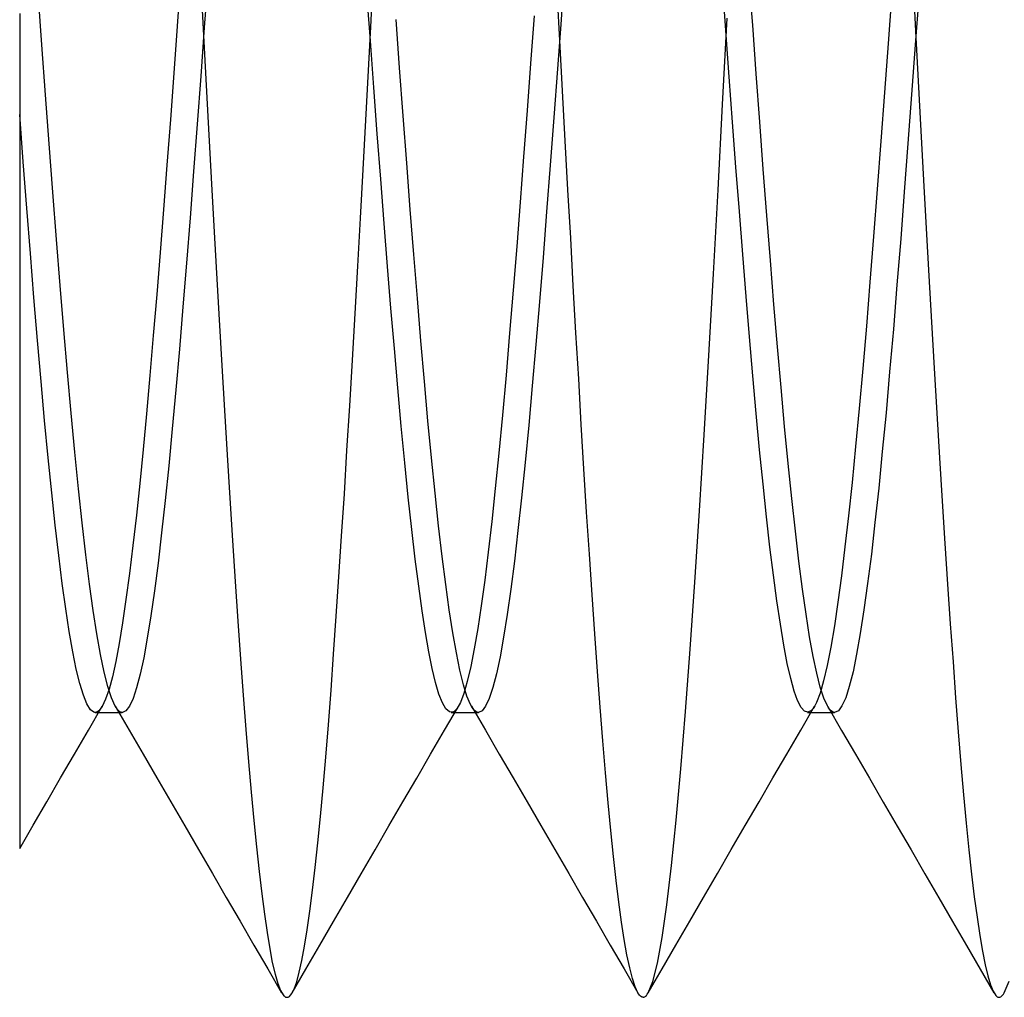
# Model space of a CAD drawing. Header units: millimetres. Extents: x 0 to 93, y 0 to 191.
# Tile 116 of 148: x 86.6 to 87.98, y 156.55 to 157.92. Entities that reach past the tile are written whole.
import ezdxf

# ---------------------------------------------------------------- set-up
doc = ezdxf.new("R2010")
doc.units = ezdxf.units.MM
doc.layers.add('MAIN-2', color=7, linetype='Continuous')

msp = doc.modelspace()

# ---------------------------------------------------------------- linework, layer by layer
at = {"layer": 'MAIN-2'}
for p, q in [((86.8641, 157.98), (86.8591, 157.9113)), ((87.0932, 157.9212), (87.097, 157.9921)), ((87.3649, 157.9915), (87.3599, 157.9222)), ((87.629, 157.9146), (87.624, 157.9833)), ((86.8258, 157.9797), (86.821, 157.9134)), ((86.8538, 157.9795), (86.8575, 157.9091)), ((87.5913, 157.907), (87.5865, 157.9727)), ((87.854, 157.977), (87.8578, 157.9065)), ((86.631, 157.887), (86.6258, 157.9577)), ((87.0924, 157.8928), (87.0876, 157.9588)), ((87.3583, 157.8932), (87.3545, 157.9645)), ((87.8242, 157.958), (87.8192, 157.8888)), ((87.8624, 157.958), (87.8573, 157.8873)), ((86.6, 157.9309), (86.6, 157.8835)), ((87.322, 157.9276), (87.3171, 157.8609)), ((86.821, 157.9134), (86.8162, 157.8474)), ((86.8591, 157.9113), (86.8541, 157.843)), ((87.0895, 157.8509), (87.0932, 157.9212)), ((87.1333, 157.8546), (87.1284, 157.9226)), ((87.3599, 157.9222), (87.3548, 157.8533)), ((87.5868, 157.8033), (87.5932, 157.9245)), ((87.6339, 157.8464), (87.629, 157.9146)), ((86.8575, 157.9091), (86.8612, 157.8388)), ((87.596, 157.8424), (87.5913, 157.907)), ((87.8578, 157.9065), (87.8615, 157.8361)), ((86.6, 157.8835), (86.6, 157.8362)), ((86.6361, 157.817), (86.631, 157.887)), ((87.0972, 157.8272), (87.0924, 157.8928)), ((87.3621, 157.8225), (87.3583, 157.8932)), ((87.8192, 157.8888), (87.8142, 157.8201)), ((87.8573, 157.8873), (87.8522, 157.8174)), ((87.3171, 157.8609), (87.3123, 157.7949)), ((86.8162, 157.8474), (86.8114, 157.7822)), ((86.8541, 157.843), (86.8491, 157.7756)), ((87.0858, 157.7812), (87.0895, 157.8509)), ((87.1383, 157.7873), (87.1333, 157.8546)), ((87.3548, 157.8533), (87.3498, 157.7853)), ((87.6007, 157.7786), (87.596, 157.8424)), ((87.6389, 157.779), (87.6339, 157.8464)), ((86.6, 157.8362), (86.6, 157.7891)), ((86.8612, 157.8388), (86.865, 157.7691)), ((87.8615, 157.8361), (87.8652, 157.7662)), ((86.6413, 157.748), (86.6361, 157.817)), ((87.102, 157.7624), (87.0972, 157.8272)), ((87.3659, 157.7526), (87.3621, 157.8225)), ((87.8142, 157.8201), (87.8091, 157.7518)), ((87.8522, 157.8174), (87.847, 157.7484)), ((87.5805, 157.6835), (87.5868, 157.8033)), ((86.6, 157.7891), (86.6, 157.7013)), ((86.605, 157.723), (86.6, 157.7891)), ((87.1433, 157.7211), (87.1383, 157.7873)), ((87.3123, 157.7949), (87.3074, 157.73)), ((86.8114, 157.7822), (86.8066, 157.7184)), ((86.8491, 157.7756), (86.8441, 157.7093)), ((87.0821, 157.7122), (87.0858, 157.7812)), ((87.3498, 157.7853), (87.3448, 157.7184)), ((87.6055, 157.7155), (87.6007, 157.7786)), ((87.6439, 157.7126), (87.6389, 157.779)), ((86.865, 157.7691), (86.8688, 157.7002)), ((87.1068, 157.6987), (87.102, 157.7624)), ((87.8652, 157.7662), (87.8689, 157.6973)), ((86.6464, 157.6802), (86.6413, 157.748)), ((87.3697, 157.6837), (87.3659, 157.7526)), ((87.8091, 157.7518), (87.804, 157.6844)), ((87.847, 157.7484), (87.8419, 157.6807)), ((86.61, 157.658), (86.605, 157.723)), ((86.8066, 157.7184), (86.8018, 157.6562)), ((87.1483, 157.6562), (87.1433, 157.7211)), ((87.3074, 157.73), (87.3026, 157.6664)), ((87.3448, 157.7184), (87.3397, 157.6528)), ((86.8441, 157.7093), (86.8391, 157.6443)), ((87.0784, 157.6439), (87.0821, 157.7122)), ((87.6103, 157.6533), (87.6055, 157.7155)), ((87.6489, 157.6477), (87.6439, 157.7126)), ((86.6, 157.7013), (86.6, 157.6135)), ((86.8688, 157.7002), (86.8725, 157.6327)), ((87.1115, 157.6365), (87.1068, 157.6987)), ((87.8689, 157.6973), (87.8725, 157.6295)), ((86.6516, 157.6139), (86.6464, 157.6802)), ((87.3735, 157.6157), (87.3697, 157.6837)), ((87.574, 157.5659), (87.5805, 157.6835)), ((87.804, 157.6844), (87.7988, 157.6183)), ((87.8419, 157.6807), (87.8368, 157.6146)), ((87.3026, 157.6664), (87.2978, 157.6041)), ((86.6149, 157.5944), (86.61, 157.658)), ((86.8018, 157.6562), (86.7971, 157.5958)), ((87.1533, 157.5928), (87.1483, 157.6562)), ((87.3397, 157.6528), (87.3347, 157.5887)), ((87.6151, 157.5926), (87.6103, 157.6533)), ((86.8391, 157.6443), (86.8341, 157.5808)), ((87.0746, 157.5764), (87.0784, 157.6439)), ((87.1163, 157.576), (87.1115, 157.6365)), ((87.6539, 157.5843), (87.6489, 157.6477)), ((86.8725, 157.6327), (86.8763, 157.5664)), ((87.8725, 157.6295), (87.8762, 157.563)), ((86.6, 157.6135), (86.6, 157.5258)), ((86.6567, 157.5495), (86.6516, 157.6139)), ((87.3772, 157.5488), (87.3735, 157.6157)), ((87.7988, 157.6183), (87.7937, 157.5541)), ((87.8368, 157.6146), (87.8316, 157.5503)), ((86.6199, 157.5324), (86.6149, 157.5944)), ((86.7971, 157.5958), (86.7923, 157.5367)), ((87.1582, 157.5312), (87.1533, 157.5928)), ((87.2978, 157.6041), (87.2929, 157.5428)), ((86.8341, 157.5808), (86.8291, 157.5193)), ((87.3347, 157.5887), (87.3297, 157.5265)), ((87.6199, 157.5338), (87.6151, 157.5926)), ((87.6589, 157.5227), (87.6539, 157.5843)), ((86.8763, 157.5664), (86.88, 157.5013)), ((87.0708, 157.5099), (87.0746, 157.5764)), ((87.1211, 157.5175), (87.1163, 157.576)), ((87.5675, 157.4511), (87.574, 157.5659)), ((87.7937, 157.5541), (87.7886, 157.4922)), ((87.8762, 157.563), (87.8799, 157.4977)), ((86.6619, 157.4873), (86.6567, 157.5495)), ((87.2929, 157.5428), (87.2878, 157.4824)), ((87.3809, 157.4829), (87.3772, 157.5488)), ((87.8316, 157.5503), (87.8265, 157.488)), ((86.6, 157.5258), (86.6, 157.4385)), ((86.6249, 157.4723), (86.6199, 157.5324)), ((86.7923, 157.5367), (86.7875, 157.479)), ((87.1632, 157.4717), (87.1582, 157.5312)), ((87.3297, 157.5265), (87.3246, 157.4663)), ((87.6246, 157.4771), (87.6199, 157.5338)), ((86.8291, 157.5193), (86.8241, 157.4598)), ((87.067, 157.4445), (87.0708, 157.5099)), ((87.126, 157.4608), (87.1211, 157.5175)), ((87.6639, 157.4632), (87.6589, 157.5227)), ((86.88, 157.5013), (86.8837, 157.4371)), ((87.8799, 157.4977), (87.8836, 157.4333)), ((86.667, 157.4274), (86.6619, 157.4873)), ((87.2878, 157.4824), (87.2827, 157.4236)), ((87.3847, 157.4181), (87.3809, 157.4829)), ((87.7886, 157.4922), (87.7836, 157.433)), ((87.8265, 157.488), (87.8213, 157.4281)), ((86.6299, 157.4146), (86.6249, 157.4723)), ((86.7875, 157.479), (86.7826, 157.4229)), ((87.1682, 157.4144), (87.1632, 157.4717)), ((87.6292, 157.4225), (87.6246, 157.4771)), ((86.8241, 157.4598), (86.8191, 157.4027)), ((87.1309, 157.4056), (87.126, 157.4608)), ((87.3246, 157.4663), (87.3196, 157.4085)), ((87.6689, 157.406), (87.6639, 157.4632)), ((87.0632, 157.3804), (87.067, 157.4445)), ((87.5609, 157.3397), (87.5675, 157.4511)), ((86.6, 157.4385), (86.6, 157.3522)), ((86.6722, 157.3701), (86.667, 157.4274)), ((86.8837, 157.4371), (86.8874, 157.3738)), ((87.7836, 157.433), (87.7785, 157.3766)), ((87.8213, 157.4281), (87.8162, 157.3707)), ((87.8836, 157.4333), (87.8874, 157.3699)), ((86.6349, 157.3596), (86.6299, 157.4146)), ((86.7826, 157.4229), (86.7779, 157.3694)), ((87.1731, 157.3595), (87.1682, 157.4144)), ((87.2827, 157.4236), (87.2776, 157.3673)), ((87.3884, 157.3544), (87.3847, 157.4181)), ((87.634, 157.3697), (87.6292, 157.4225)), ((86.8191, 157.4027), (86.8141, 157.3482)), ((87.1357, 157.352), (87.1309, 157.4056)), ((87.3196, 157.4085), (87.3146, 157.3533)), ((87.6739, 157.3513), (87.6689, 157.406)), ((86.8874, 157.3738), (86.8911, 157.3116)), ((87.0594, 157.3178), (87.0632, 157.3804)), ((87.7785, 157.3766), (87.7735, 157.3232)), ((86.6399, 157.3075), (86.6349, 157.3596)), ((86.6773, 157.3156), (86.6722, 157.3701)), ((86.7779, 157.3694), (86.7731, 157.3189)), ((87.1781, 157.3073), (87.1731, 157.3595)), ((87.2776, 157.3673), (87.2726, 157.3141)), ((87.6388, 157.3188), (87.634, 157.3697)), ((87.8162, 157.3707), (87.811, 157.3162)), ((87.8874, 157.3699), (87.8912, 157.3076)), ((86.6, 157.3522), (86.6, 157.269)), ((86.8141, 157.3482), (86.8091, 157.2964)), ((87.1406, 157.3006), (87.1357, 157.352)), ((87.3146, 157.3533), (87.3095, 157.3009)), ((87.3921, 157.2921), (87.3884, 157.3544)), ((87.6789, 157.2993), (87.6739, 157.3513)), ((87.5543, 157.2332), (87.5609, 157.3397)), ((86.7731, 157.3189), (86.7684, 157.2715)), ((87.0557, 157.2568), (87.0594, 157.3178)), ((87.6436, 157.2703), (87.6388, 157.3188)), ((87.7735, 157.3232), (87.7685, 157.273)), ((86.6449, 157.2585), (86.6399, 157.3075)), ((86.6825, 157.2641), (86.6773, 157.3156)), ((86.8911, 157.3116), (86.8949, 157.2507)), ((87.1831, 157.258), (87.1781, 157.3073)), ((87.2726, 157.3141), (87.2676, 157.2643)), ((87.811, 157.3162), (87.8059, 157.2647)), ((87.8912, 157.3076), (87.8951, 157.2467)), ((86.8091, 157.2964), (86.8041, 157.2476)), ((87.1455, 157.2521), (87.1406, 157.3006)), ((87.3095, 157.3009), (87.3045, 157.2515)), ((87.3959, 157.2313), (87.3921, 157.2921)), ((87.6839, 157.2504), (87.6789, 157.2993)), ((86.6, 157.269), (86.6, 157.1914)), ((86.6876, 157.216), (86.6825, 157.2641)), ((86.7684, 157.2715), (86.7637, 157.2269)), ((87.2676, 157.2643), (87.2627, 157.218)), ((87.6485, 157.2246), (87.6436, 157.2703)), ((87.7685, 157.273), (87.7636, 157.226)), ((87.8059, 157.2647), (87.8007, 157.2166)), ((86.6498, 157.2127), (86.6449, 157.2585)), ((86.8041, 157.2476), (86.7991, 157.202)), ((86.8949, 157.2507), (86.8986, 157.1913)), ((87.0519, 157.1975), (87.0557, 157.2568)), ((87.1504, 157.2069), (87.1455, 157.2521)), ((87.1881, 157.2119), (87.1831, 157.258)), ((87.3045, 157.2515), (87.2994, 157.2053)), ((87.6889, 157.2046), (87.6839, 157.2504)), ((87.8951, 157.2467), (87.8989, 157.1873)), ((86.7637, 157.2269), (86.7589, 157.1846)), ((87.3997, 157.1722), (87.3959, 157.2313)), ((87.5477, 157.1328), (87.5543, 157.2332)), ((87.6533, 157.1821), (87.6485, 157.2246)), ((87.7636, 157.226), (87.7586, 157.1823)), ((86.6547, 157.1702), (86.6498, 157.2127)), ((86.6928, 157.1713), (86.6876, 157.216)), ((87.1553, 157.1653), (87.1504, 157.2069)), ((87.1931, 157.169), (87.1881, 157.2119)), ((87.2627, 157.218), (87.2578, 157.1751)), ((87.8007, 157.2166), (87.7956, 157.1721)), ((86.7991, 157.202), (86.7941, 157.1596)), ((87.0482, 157.1402), (87.0519, 157.1975)), ((87.2994, 157.2053), (87.2944, 157.1625)), ((87.6939, 157.1622), (87.6889, 157.2046)), ((86.6, 157.1914), (86.6, 157.1208)), ((86.7589, 157.1846), (86.754, 157.145)), ((86.8986, 157.1913), (86.9023, 157.1337)), ((87.6582, 157.1428), (87.6533, 157.1821)), ((87.7586, 157.1823), (87.7536, 157.142)), ((87.8989, 157.1873), (87.9027, 157.1299)), ((86.6596, 157.131), (86.6547, 157.1702)), ((86.6979, 157.1303), (86.6928, 157.1713)), ((87.1601, 157.1273), (87.1553, 157.1653)), ((87.198, 157.1296), (87.1931, 157.169)), ((87.2578, 157.1751), (87.2529, 157.1357)), ((87.4035, 157.1152), (87.3997, 157.1722)), ((87.7956, 157.1721), (87.7904, 157.1311)), ((86.7941, 157.1596), (86.7891, 157.1208)), ((87.2944, 157.1625), (87.2894, 157.1232)), ((87.6989, 157.1233), (87.6939, 157.1622)), ((86.754, 157.145), (86.7491, 157.1086)), ((87.0444, 157.085), (87.0482, 157.1402)), ((87.663, 157.1067), (87.6582, 157.1428)), ((87.7536, 157.142), (87.7487, 157.105)), ((86.6645, 157.0955), (86.6596, 157.131)), ((86.7031, 157.0933), (86.6979, 157.1303)), ((86.9023, 157.1337), (86.9061, 157.0782)), ((87.165, 157.0929), (87.1601, 157.1273)), ((87.203, 157.0939), (87.198, 157.1296)), ((87.2529, 157.1357), (87.248, 157.0999)), ((87.2894, 157.1232), (87.2843, 157.0875)), ((87.5412, 157.0388), (87.5477, 157.1328)), ((87.7039, 157.088), (87.6989, 157.1233)), ((87.7904, 157.1311), (87.7853, 157.094)), ((87.9027, 157.1299), (87.9065, 157.0744)), ((86.6, 157.1208), (86.6, 157.057)), ((86.7891, 157.1208), (86.7841, 157.0856)), ((87.4074, 157.0603), (87.4035, 157.1152)), ((86.6695, 157.0635), (86.6645, 157.0955)), ((86.7491, 157.1086), (86.7443, 157.0758)), ((87.248, 157.0999), (87.2431, 157.0677)), ((87.6679, 157.0738), (87.663, 157.1067)), ((87.7487, 157.105), (87.7437, 157.0715)), ((86.7082, 157.0602), (86.7031, 157.0933)), ((86.7841, 157.0856), (86.7791, 157.0543)), ((87.0407, 157.0319), (87.0444, 157.085)), ((87.1698, 157.0623), (87.165, 157.0929)), ((87.208, 157.0618), (87.203, 157.0939)), ((87.2843, 157.0875), (87.2793, 157.0557)), ((87.7089, 157.0564), (87.7039, 157.088)), ((87.7853, 157.094), (87.7801, 157.0609)), ((86.7443, 157.0758), (86.7396, 157.0469)), ((86.9061, 157.0782), (86.9099, 157.0249)), ((87.2431, 157.0677), (87.2382, 157.0392)), ((87.6727, 157.0444), (87.6679, 157.0738)), ((87.7437, 157.0715), (87.7387, 157.0418)), ((87.9065, 157.0744), (87.9103, 157.0213)), ((86.6, 157.057), (86.6, 156.9994)), ((86.6744, 157.0353), (86.6695, 157.0635)), ((86.7134, 157.0314), (86.7082, 157.0602)), ((86.7791, 157.0543), (86.7741, 157.0269)), ((87.1745, 157.0352), (87.1698, 157.0623)), ((87.213, 157.0336), (87.208, 157.0618)), ((87.2793, 157.0557), (87.2743, 157.0279)), ((87.4112, 157.0077), (87.4074, 157.0603)), ((87.7139, 157.0287), (87.7089, 157.0564)), ((87.7801, 157.0609), (87.775, 157.0318)), ((86.7396, 157.0469), (86.7349, 157.0217)), ((87.6776, 157.0189), (87.6727, 157.0444)), ((87.7387, 157.0418), (87.7337, 157.016)), ((86.6794, 157.0109), (86.6744, 157.0353)), ((86.7185, 157.0067), (86.7134, 157.0314)), ((86.7741, 157.0269), (86.7691, 157.0037)), ((87.037, 156.9811), (87.0407, 157.0319)), ((87.1792, 157.0118), (87.1745, 157.0352)), ((87.2179, 157.0093), (87.213, 157.0336)), ((87.2382, 157.0392), (87.2332, 157.0145)), ((87.2743, 157.0279), (87.2692, 157.0043)), ((87.5346, 156.9513), (87.5412, 157.0388)), ((87.7189, 157.005), (87.7139, 157.0287)), ((87.775, 157.0318), (87.7699, 157.007)), ((86.7349, 157.0217), (86.7301, 157.0002)), ((86.9099, 157.0249), (86.9136, 156.9743)), ((87.2332, 157.0145), (87.2283, 156.9936)), ((87.6824, 156.9975), (87.6776, 157.0189)), ((87.7337, 157.016), (87.7286, 156.9944)), ((87.9103, 157.0213), (87.914, 156.9707)), ((86.6, 156.9994), (86.6, 156.9467)), ((86.6844, 156.9905), (86.6794, 157.0109)), ((86.7237, 156.9863), (86.7185, 157.0067)), ((86.7301, 157.0002), (86.7253, 156.9825)), ((86.7691, 157.0037), (86.7641, 156.9845)), ((87.1839, 156.992), (87.1792, 157.0118)), ((87.2229, 156.989), (87.2179, 157.0093)), ((87.2692, 157.0043), (87.2642, 156.9849)), ((87.415, 156.9576), (87.4112, 157.0077)), ((87.7239, 156.9855), (87.7189, 157.005)), ((87.7699, 157.007), (87.7647, 156.9865)), ((86.6893, 156.9742), (86.6844, 156.9905)), ((86.7288, 156.9704), (86.7237, 156.9863)), ((87.1886, 156.9759), (87.1839, 156.992)), ((87.2279, 156.9729), (87.2229, 156.989)), ((87.2283, 156.9936), (87.2235, 156.9767)), ((87.2642, 156.9849), (87.2592, 156.9697)), ((87.6873, 156.9801), (87.6824, 156.9975)), ((87.7286, 156.9944), (87.7236, 156.9769)), ((87.7289, 156.9703), (87.7239, 156.9855)), ((87.7647, 156.9865), (87.7596, 156.9706)), ((86.6943, 156.9619), (86.6893, 156.9742)), ((86.7253, 156.9825), (86.7205, 156.9685)), ((86.7641, 156.9845), (86.7591, 156.9695)), ((86.9136, 156.9743), (86.9174, 156.9263)), ((87.0333, 156.9328), (87.037, 156.9811)), ((87.1934, 156.9636), (87.1886, 156.9759)), ((87.2235, 156.9767), (87.2186, 156.9639)), ((87.2329, 156.961), (87.2279, 156.9729)), ((87.6921, 156.9667), (87.6873, 156.9801)), ((87.7236, 156.9769), (87.7185, 156.9638)), ((86.6992, 156.9539), (86.6943, 156.9619)), ((86.6964, 156.9252), (86.7159, 156.9588)), ((86.7156, 156.9583), (86.7108, 156.9522)), ((86.7205, 156.9685), (86.7156, 156.9583)), ((86.734, 156.959), (86.7288, 156.9704)), ((86.7357, 156.9563), (86.734, 156.959)), ((86.734, 156.9588), (86.7536, 156.9253)), ((86.7541, 156.9587), (86.7491, 156.9522)), ((86.7591, 156.9695), (86.7541, 156.9587)), ((87.1983, 156.9551), (87.1934, 156.9636)), ((87.1963, 156.925), (87.2159, 156.9585)), ((87.2186, 156.9639), (87.2137, 156.9552)), ((87.2347, 156.9577), (87.2329, 156.961)), ((87.2343, 156.9587), (87.2538, 156.9252)), ((87.2366, 156.955), (87.2347, 156.9577)), ((87.2541, 156.9589), (87.2491, 156.9523)), ((87.2592, 156.9697), (87.2541, 156.9589)), ((87.4188, 156.9101), (87.415, 156.9576)), ((87.697, 156.9572), (87.6921, 156.9667)), ((87.6964, 156.9253), (87.7159, 156.9588)), ((87.7018, 156.9517), (87.697, 156.9572)), ((87.715, 156.9572), (87.7138, 156.9555)), ((87.7161, 156.9592), (87.715, 156.9572)), ((87.7173, 156.9614), (87.7161, 156.9592)), ((87.7185, 156.9638), (87.7173, 156.9614)), ((87.7339, 156.9593), (87.7289, 156.9703)), ((87.7356, 156.9565), (87.7339, 156.9593)), ((87.7344, 156.9584), (87.7539, 156.9248)), ((87.7544, 156.9593), (87.7493, 156.9525)), ((87.7596, 156.9706), (87.7544, 156.9593)), ((87.914, 156.9707), (87.9177, 156.9226)), ((86.6, 156.9467), (86.6, 156.8982)), ((86.7041, 156.9503), (86.6992, 156.9539)), ((86.7052, 156.9501), (86.7041, 156.9503)), ((86.7064, 156.9501), (86.7052, 156.9501)), ((86.7058, 156.95), (86.709, 156.95)), ((86.7075, 156.9503), (86.7064, 156.9501)), ((86.7086, 156.9507), (86.7075, 156.9503)), ((86.7097, 156.9513), (86.7086, 156.9507)), ((86.709, 156.95), (86.7122, 156.95)), ((86.7108, 156.9522), (86.7097, 156.9513)), ((86.7122, 156.95), (86.7154, 156.95)), ((86.7154, 156.95), (86.7186, 156.95)), ((86.7186, 156.95), (86.7217, 156.95)), ((86.7217, 156.95), (86.7249, 156.95)), ((86.7249, 156.95), (86.7281, 156.95)), ((86.7281, 156.95), (86.7313, 156.95)), ((86.7313, 156.95), (86.7345, 156.95)), ((86.7345, 156.95), (86.7377, 156.95)), ((86.7373, 156.954), (86.7357, 156.9563)), ((86.739, 156.9523), (86.7373, 156.954)), ((86.7377, 156.95), (86.7409, 156.95)), ((86.7407, 156.951), (86.739, 156.9523)), ((86.7424, 156.9503), (86.7407, 156.951)), ((86.7409, 156.95), (86.744, 156.95)), ((86.7441, 156.95), (86.7424, 156.9503)), ((86.7491, 156.9522), (86.7441, 156.95)), ((87.2033, 156.9508), (87.1983, 156.9551)), ((87.2082, 156.9505), (87.2033, 156.9508)), ((87.2059, 156.9502), (87.2091, 156.9502)), ((87.2091, 156.9509), (87.2082, 156.9505)), ((87.21, 156.9515), (87.2091, 156.9509)), ((87.2091, 156.9502), (87.2122, 156.9502)), ((87.2109, 156.9522), (87.21, 156.9515)), ((87.2119, 156.9531), (87.2109, 156.9522)), ((87.2128, 156.9541), (87.2119, 156.9531)), ((87.2122, 156.9502), (87.2154, 156.9502)), ((87.2137, 156.9552), (87.2128, 156.9541)), ((87.2154, 156.9502), (87.2186, 156.9502)), ((87.2186, 156.9502), (87.2217, 156.9502)), ((87.2217, 156.9502), (87.2249, 156.9502)), ((87.2249, 156.9502), (87.2281, 156.9502)), ((87.2281, 156.9502), (87.2313, 156.9502)), ((87.2313, 156.9502), (87.2345, 156.9502)), ((87.2345, 156.9502), (87.2377, 156.9502)), ((87.2385, 156.9529), (87.2366, 156.955)), ((87.2377, 156.9502), (87.2409, 156.9502)), ((87.2403, 156.9514), (87.2385, 156.9529)), ((87.2422, 156.9505), (87.2403, 156.9514)), ((87.2409, 156.9502), (87.244, 156.9502)), ((87.2441, 156.9502), (87.2422, 156.9505)), ((87.2491, 156.9523), (87.2441, 156.9502)), ((87.5281, 156.871), (87.5346, 156.9513)), ((87.7066, 156.9503), (87.7018, 156.9517)), ((87.7059, 156.9502), (87.7091, 156.9502)), ((87.7114, 156.9528), (87.7066, 156.9503)), ((87.7091, 156.9502), (87.7123, 156.9502)), ((87.7126, 156.954), (87.7114, 156.9528)), ((87.7123, 156.9502), (87.7155, 156.9502)), ((87.7138, 156.9555), (87.7126, 156.954)), ((87.7155, 156.9502), (87.7186, 156.9502)), ((87.7186, 156.9502), (87.7218, 156.9502)), ((87.7218, 156.9502), (87.725, 156.9502)), ((87.725, 156.9502), (87.7282, 156.9502)), ((87.7282, 156.9502), (87.7314, 156.9502)), ((87.7314, 156.9502), (87.7346, 156.9502)), ((87.7346, 156.9502), (87.7377, 156.9502)), ((87.7373, 156.9543), (87.7356, 156.9565)), ((87.739, 156.9525), (87.7373, 156.9543)), ((87.7377, 156.9502), (87.7409, 156.9502)), ((87.7407, 156.9512), (87.739, 156.9525)), ((87.7424, 156.9505), (87.7407, 156.9512)), ((87.7409, 156.9502), (87.7441, 156.9502)), ((87.7441, 156.9502), (87.7424, 156.9505)), ((87.7493, 156.9525), (87.7441, 156.9502)), ((87.0296, 156.8871), (87.0333, 156.9328)), ((86.6769, 156.8917), (86.6964, 156.9252)), ((86.7536, 156.9253), (86.7731, 156.8917)), ((86.9174, 156.9263), (86.9212, 156.8809)), ((87.1768, 156.8914), (87.1963, 156.925)), ((87.2538, 156.9252), (87.2733, 156.8917)), ((87.6769, 156.8917), (87.6964, 156.9253)), ((87.7539, 156.9248), (87.7734, 156.8913)), ((87.9177, 156.9226), (87.9214, 156.8772)), ((87.4226, 156.8653), (87.4188, 156.9101)), ((86.6, 156.8982), (86.6, 156.855)), ((86.6574, 156.8582), (86.6769, 156.8917)), ((86.7731, 156.8917), (86.7926, 156.8582)), ((87.1573, 156.8579), (87.1768, 156.8914)), ((87.2733, 156.8917), (87.2927, 156.8582)), ((87.6574, 156.8582), (87.6769, 156.8917)), ((87.7734, 156.8913), (87.7929, 156.8578)), ((86.9212, 156.8809), (86.925, 156.8383)), ((87.0259, 156.8442), (87.0296, 156.8871)), ((87.9214, 156.8772), (87.9251, 156.8345)), ((87.4263, 156.8233), (87.4226, 156.8653)), ((87.5216, 156.7988), (87.5281, 156.871)), ((86.6, 156.855), (86.6, 156.8185)), ((86.6379, 156.8246), (86.6574, 156.8582)), ((86.7926, 156.8582), (86.8121, 156.8246)), ((87.1379, 156.8244), (87.1573, 156.8579)), ((87.2927, 156.8582), (87.3122, 156.8248)), ((87.6379, 156.8247), (87.6574, 156.8582)), ((87.7929, 156.8578), (87.8124, 156.8242)), ((86.925, 156.8383), (86.9287, 156.7985)), ((87.0222, 156.8042), (87.0259, 156.8442)), ((87.9251, 156.8345), (87.9288, 156.7945)), ((86.6189, 156.7919), (86.6379, 156.8246)), ((86.8121, 156.8246), (86.8316, 156.7911)), ((87.1184, 156.7908), (87.1379, 156.8244)), ((87.3122, 156.8248), (87.3317, 156.7912)), ((87.43, 156.7842), (87.4263, 156.8233)), ((87.6185, 156.7912), (87.6379, 156.8247)), ((87.8124, 156.8242), (87.8319, 156.7906)), ((86.6, 156.8185), (86.6, 156.7903)), ((86.5999, 156.7592), (86.6189, 156.7919)), ((86.8316, 156.7911), (86.8511, 156.7575)), ((86.9287, 156.7985), (86.9325, 156.7614)), ((87.0184, 156.7669), (87.0222, 156.8042)), ((87.3317, 156.7912), (87.3512, 156.7576)), ((87.5151, 156.7351), (87.5216, 156.7988)), ((87.599, 156.7576), (87.6185, 156.7912)), ((87.9288, 156.7945), (87.9326, 156.7573)), ((86.6, 156.7903), (86.6, 156.7717)), ((87.0989, 156.7573), (87.1184, 156.7908)), ((87.4337, 156.7478), (87.43, 156.7842)), ((87.8319, 156.7906), (87.8514, 156.7571)), ((86.6, 156.7717), (86.6, 156.7618)), ((87.0147, 156.7323), (87.0184, 156.7669)), ((86.6, 156.7618), (86.6, 156.7593)), ((86.8511, 156.7575), (86.8705, 156.724)), ((86.9325, 156.7614), (86.9362, 156.727)), ((87.0794, 156.7237), (87.0989, 156.7573)), ((87.3512, 156.7576), (87.3707, 156.7241)), ((87.5795, 156.7241), (87.599, 156.7576)), ((87.8514, 156.7571), (87.8708, 156.7235)), ((87.9326, 156.7573), (87.9364, 156.7229)), ((87.4374, 156.7143), (87.4337, 156.7478)), ((86.8705, 156.724), (86.89, 156.6904)), ((86.9362, 156.727), (86.9399, 156.6955)), ((87.0109, 156.7004), (87.0147, 156.7323)), ((87.06, 156.6902), (87.0794, 156.7237)), ((87.3707, 156.7241), (87.3902, 156.6905)), ((87.5085, 156.6801), (87.5151, 156.7351)), ((87.56, 156.6905), (87.5795, 156.7241)), ((87.8708, 156.7235), (87.8903, 156.69)), ((87.9364, 156.7229), (87.9402, 156.6913)), ((87.4411, 156.6837), (87.4374, 156.7143)), ((86.9399, 156.6955), (86.9436, 156.6668)), ((87.0072, 156.6712), (87.0109, 156.7004)), ((86.89, 156.6904), (86.9094, 156.657)), ((87.0406, 156.6568), (87.06, 156.6902)), ((87.3902, 156.6905), (87.4096, 156.6571)), ((87.4449, 156.6559), (87.4411, 156.6837)), ((87.5406, 156.6571), (87.56, 156.6905)), ((87.8903, 156.69), (87.9097, 156.6566)), ((87.9402, 156.6913), (87.9441, 156.6627)), ((86.9436, 156.6668), (86.9473, 156.641)), ((87.0034, 156.6451), (87.0072, 156.6712)), ((87.5019, 156.6343), (87.5085, 156.6801)), ((86.9094, 156.657), (86.9288, 156.6236)), ((87.0212, 156.6233), (87.0406, 156.6568)), ((87.4096, 156.6571), (87.429, 156.6236)), ((87.4487, 156.6313), (87.4449, 156.6559)), ((87.5212, 156.6236), (87.5406, 156.6571)), ((87.9097, 156.6566), (87.9291, 156.6231)), ((87.9441, 156.6627), (87.9479, 156.6371)), ((86.9473, 156.641), (86.9509, 156.6184)), ((86.9998, 156.622), (87.0034, 156.6451)), ((87.4525, 156.6098), (87.4487, 156.6313)), ((87.4953, 156.5983), (87.5019, 156.6343)), ((87.9479, 156.6371), (87.9517, 156.6149)), ((86.9288, 156.6236), (86.9482, 156.5901)), ((86.9509, 156.6184), (86.9546, 156.5989)), ((86.9961, 156.6021), (86.9998, 156.622)), ((87.0018, 156.5899), (87.0212, 156.6233)), ((87.429, 156.6236), (87.4484, 156.5901)), ((87.5017, 156.5901), (87.5212, 156.6236)), ((87.9291, 156.6231), (87.9485, 156.5897)), ((87.9517, 156.6149), (87.9555, 156.5958)), ((86.9546, 156.5989), (86.9584, 156.5826)), ((86.9925, 156.5855), (86.9961, 156.6021)), ((87.4563, 156.5915), (87.4525, 156.6098)), ((87.4887, 156.5723), (87.4953, 156.5983)), ((86.9482, 156.5901), (86.9676, 156.5567)), ((86.9824, 156.5564), (87.0018, 156.5899)), ((86.9888, 156.572), (86.9925, 156.5855)), ((87.4484, 156.5901), (87.4679, 156.5566)), ((87.4602, 156.5764), (87.4563, 156.5915)), ((87.4823, 156.5566), (87.5017, 156.5901)), ((87.9485, 156.5897), (87.9678, 156.5563)), ((87.9555, 156.5958), (87.9592, 156.5802)), ((86.9584, 156.5826), (86.9621, 156.5696)), ((86.9851, 156.5618), (86.9888, 156.572)), ((87.464, 156.5648), (87.4602, 156.5764)), ((87.4822, 156.5563), (87.4887, 156.5723)), ((87.9592, 156.5802), (87.9629, 156.5678)), ((87.9823, 156.5567), (87.9889, 156.573)), ((86.9621, 156.5696), (86.9659, 156.5599)), ((86.9659, 156.5599), (86.9697, 156.5535)), ((86.9818, 156.5554), (86.9835, 156.5583)), ((86.9835, 156.5583), (86.9851, 156.5618)), ((87.4678, 156.5566), (87.464, 156.5648)), ((87.469, 156.5547), (87.4678, 156.5566)), ((87.481, 156.5544), (87.4822, 156.5563)), ((87.9629, 156.5678), (87.9665, 156.5587)), ((87.9665, 156.5587), (87.9702, 156.5529)), ((87.981, 156.5547), (87.9823, 156.5567)), ((86.9697, 156.5535), (86.9706, 156.5525)), ((86.9706, 156.5525), (86.9715, 156.5517)), ((86.9715, 156.5517), (86.9724, 156.551)), ((86.9724, 156.551), (86.9733, 156.5506)), ((86.9733, 156.5506), (86.9742, 156.5503)), ((86.9742, 156.5503), (86.9751, 156.5502)), ((86.9751, 156.5502), (86.9768, 156.5505)), ((86.9768, 156.5505), (86.9785, 156.5515)), ((86.9785, 156.5515), (86.9801, 156.5531)), ((86.9801, 156.5531), (86.9818, 156.5554)), ((87.4702, 156.5531), (87.469, 156.5547)), ((87.4715, 156.5519), (87.4702, 156.5531)), ((87.4727, 156.551), (87.4715, 156.5519)), ((87.4739, 156.5505), (87.4727, 156.551)), ((87.4751, 156.5503), (87.4739, 156.5505)), ((87.4751, 156.5503), (87.4762, 156.5504)), ((87.4762, 156.5504), (87.4774, 156.5509)), ((87.4774, 156.5509), (87.4786, 156.5518)), ((87.4786, 156.5518), (87.4798, 156.5529)), ((87.4798, 156.5529), (87.481, 156.5544)), ((87.9702, 156.5529), (87.9709, 156.5521)), ((87.9709, 156.5521), (87.9717, 156.5514)), ((87.9717, 156.5514), (87.9725, 156.5509)), ((87.9725, 156.5509), (87.9733, 156.5505)), ((87.9733, 156.5505), (87.9741, 156.5503)), ((87.9741, 156.5503), (87.9748, 156.5502)), ((87.9748, 156.5502), (87.9761, 156.5504)), ((87.9761, 156.5504), (87.9773, 156.5509)), ((87.9773, 156.5509), (87.9785, 156.5518)), ((87.9785, 156.5518), (87.9798, 156.5531)), ((87.9798, 156.5531), (87.981, 156.5547))]:
    msp.add_line(p, q, dxfattribs=at)

doc.saveas('drawing.dxf')
